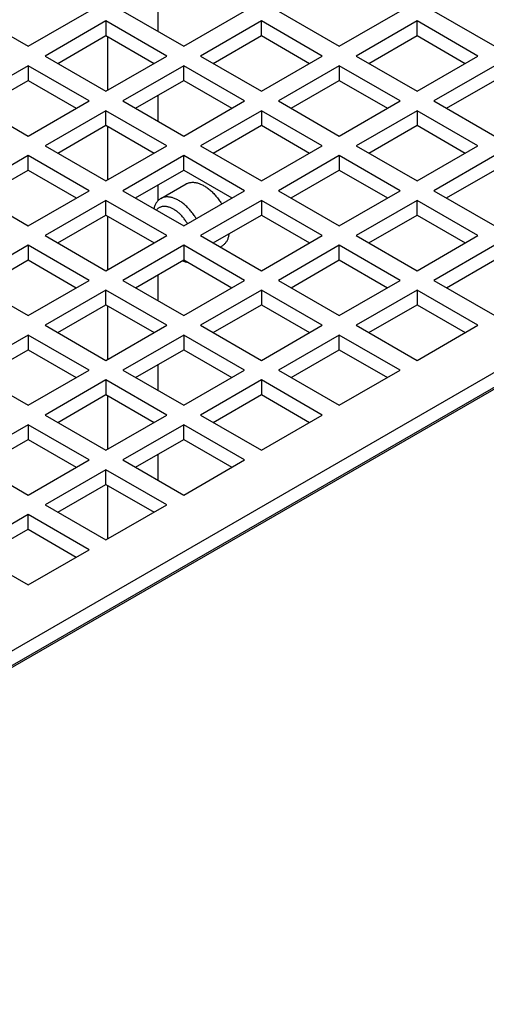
# Model space of a CAD drawing. Header units: inches. Extents: x 0 to 34, y 0 to 22.
# Tile 55 of 58: x 29.355 to 30.123, y 17.727 to 19.349. Entities that reach past the tile are written whole.
import ezdxf

# ---------------------------------------------------------------- set-up
doc = ezdxf.new("R2010")
doc.units = ezdxf.units.IN
doc.header["$LTSCALE"] = 1.87
doc.header["$MEASUREMENT"] = 0
doc.layers.get('0').update_dxf_attribs({"linetype": 'CONTINUOUS'})

msp = doc.modelspace()

# ---------------------------------------------------------------- linework, layer by layer
at = {"color": 7, "linetype": 'CONTINUOUS'}
for p, q in [((29.5831, 19.329), (29.5831, 19.3724)), ((29.2686, 19.3628), (29.3688, 19.3049)), ((29.3688, 19.3049), (29.469, 19.3628)), ((29.5247, 19.3628), (29.6249, 19.3049)), ((29.6249, 19.3049), (29.7251, 19.3628)), ((29.7808, 19.3628), (29.881, 19.3049)), ((29.881, 19.3049), (29.9812, 19.3628)), ((30.0369, 19.3628), (30.1371, 19.3049)), ((29.4968, 19.3467), (29.3966, 19.2888)), ((29.4968, 19.3467), (29.4968, 19.3226)), ((29.5971, 19.2888), (29.4968, 19.3467)), ((29.753, 19.3467), (29.6527, 19.2888)), ((29.753, 19.3226), (29.753, 19.3467)), ((29.8532, 19.2888), (29.753, 19.3467)), ((30.0091, 19.3467), (29.9088, 19.2888)), ((30.0091, 19.3226), (30.0091, 19.3467)), ((30.1093, 19.2888), (30.0091, 19.3467)), ((31.1101, 19.3298), (28.3922, 17.7605)), ((29.4175, 19.2768), (29.4968, 19.3226)), ((29.4968, 19.3226), (29.5762, 19.2768)), ((29.4996, 19.321), (29.4996, 19.2326)), ((29.6736, 19.2768), (29.753, 19.3226)), ((29.753, 19.3226), (29.8323, 19.2768)), ((29.9297, 19.2768), (30.0091, 19.3226)), ((30.0091, 19.3226), (30.0884, 19.2768)), ((31.1254, 19.3113), (28.3807, 17.7266)), ((28.3922, 17.7364), (31.1101, 19.3057)), ((29.3966, 19.2888), (29.4968, 19.231)), ((29.4968, 19.231), (29.5971, 19.2888)), ((29.6527, 19.2888), (29.753, 19.231)), ((29.753, 19.231), (29.8532, 19.2888)), ((29.9088, 19.2888), (30.0091, 19.231)), ((30.0091, 19.231), (30.1093, 19.2888)), ((29.3688, 19.2728), (29.2686, 19.2149)), ((29.3688, 19.2728), (29.3688, 19.2487)), ((29.469, 19.2149), (29.3688, 19.2728)), ((29.6249, 19.2728), (29.5247, 19.2149)), ((29.6249, 19.2487), (29.6249, 19.2728)), ((29.7251, 19.2149), (29.6249, 19.2728)), ((29.881, 19.2728), (29.7808, 19.2149)), ((29.881, 19.2728), (29.881, 19.2487)), ((29.9812, 19.2149), (29.881, 19.2728)), ((30.1371, 19.2728), (30.0369, 19.2149)), ((29.2894, 19.2028), (29.3688, 19.2487)), ((29.3688, 19.2487), (29.4481, 19.2028)), ((29.5455, 19.2028), (29.6249, 19.2487)), ((29.6249, 19.2487), (29.7042, 19.2028)), ((29.8017, 19.2028), (29.881, 19.2487)), ((29.881, 19.2487), (29.9604, 19.2028)), ((30.0578, 19.2028), (30.1371, 19.2487)), ((29.5831, 19.1811), (29.5831, 19.2245)), ((29.2686, 19.2149), (29.3688, 19.157)), ((29.3688, 19.157), (29.469, 19.2149)), ((29.5247, 19.2149), (29.6249, 19.157)), ((29.6249, 19.157), (29.7251, 19.2149)), ((29.7808, 19.2149), (29.881, 19.157)), ((29.881, 19.157), (29.9812, 19.2149)), ((30.0369, 19.2149), (30.1371, 19.157)), ((29.4968, 19.1988), (29.3966, 19.141)), ((29.4968, 19.1747), (29.4968, 19.1988)), ((29.5971, 19.141), (29.4968, 19.1988)), ((29.753, 19.1988), (29.6527, 19.141)), ((29.753, 19.1988), (29.753, 19.1747)), ((29.8532, 19.141), (29.753, 19.1988)), ((30.0091, 19.1988), (29.9088, 19.141)), ((30.0091, 19.1988), (30.0091, 19.1747)), ((30.1093, 19.141), (30.0091, 19.1988)), ((29.4175, 19.1289), (29.4968, 19.1747)), ((29.4968, 19.1747), (29.5762, 19.1289)), ((29.6736, 19.1289), (29.753, 19.1747)), ((29.753, 19.1747), (29.8323, 19.1289)), ((29.9297, 19.1289), (30.0091, 19.1747)), ((30.0091, 19.1747), (30.0884, 19.1289)), ((29.4996, 19.1731), (29.4996, 19.0847)), ((29.3966, 19.141), (29.4968, 19.0831)), ((29.4968, 19.0831), (29.5971, 19.141)), ((29.6527, 19.141), (29.753, 19.0831)), ((29.753, 19.0831), (29.8532, 19.141)), ((29.9088, 19.141), (30.0091, 19.0831)), ((30.0091, 19.0831), (30.1093, 19.141)), ((29.3688, 19.1249), (29.2686, 19.067)), ((29.3688, 19.1008), (29.3688, 19.1249)), ((29.469, 19.067), (29.3688, 19.1249)), ((29.6249, 19.1249), (29.5247, 19.067)), ((29.6249, 19.1008), (29.6249, 19.1249)), ((29.7251, 19.067), (29.6249, 19.1249)), ((29.881, 19.1249), (29.7808, 19.067)), ((29.881, 19.1249), (29.881, 19.1008)), ((29.9812, 19.067), (29.881, 19.1249)), ((30.1371, 19.1249), (30.0369, 19.067)), ((29.2894, 19.055), (29.3688, 19.1008)), ((29.3688, 19.1008), (29.4481, 19.055)), ((29.5455, 19.055), (29.6249, 19.1008)), ((29.6249, 19.1008), (29.7042, 19.055)), ((29.8017, 19.055), (29.881, 19.1008)), ((29.881, 19.1008), (29.9604, 19.055)), ((30.0578, 19.055), (30.1371, 19.1008)), ((29.5831, 19.0511), (29.5831, 19.0767)), ((29.587, 19.054), (29.6288, 19.0781)), ((29.2686, 19.067), (29.3688, 19.0092)), ((29.3688, 19.0092), (29.469, 19.067)), ((29.5247, 19.067), (29.6249, 19.0092)), ((29.6249, 19.0092), (29.7251, 19.067)), ((29.7808, 19.067), (29.881, 19.0092)), ((29.881, 19.0092), (29.9812, 19.067)), ((30.0369, 19.067), (30.1371, 19.0092)), ((29.4968, 19.0509), (29.3966, 18.9931)), ((29.4968, 19.0268), (29.4968, 19.0509)), ((29.5971, 18.9931), (29.4968, 19.0509)), ((29.753, 19.0509), (29.6527, 18.9931)), ((29.753, 19.0509), (29.753, 19.0268)), ((29.8532, 18.9931), (29.753, 19.0509)), ((30.0091, 19.0509), (29.9088, 18.9931)), ((30.0091, 19.0268), (30.0091, 19.0509)), ((30.1093, 18.9931), (30.0091, 19.0509)), ((29.4175, 18.981), (29.4968, 19.0268)), ((29.4968, 19.0268), (29.5762, 18.981)), ((29.4996, 19.0252), (29.4996, 18.9368)), ((29.6736, 18.981), (29.753, 19.0268)), ((29.753, 19.0268), (29.8323, 18.981)), ((29.9297, 18.981), (30.0091, 19.0268)), ((30.0091, 19.0268), (30.0884, 18.981)), ((29.3966, 18.9931), (29.4968, 18.9352)), ((29.4968, 18.9352), (29.5971, 18.9931)), ((29.6527, 18.9931), (29.753, 18.9352)), ((29.753, 18.9352), (29.8532, 18.9931)), ((29.9088, 18.9931), (30.0091, 18.9352)), ((30.0091, 18.9352), (30.1093, 18.9931)), ((29.3688, 18.977), (29.2686, 18.9191)), ((29.3688, 18.977), (29.3688, 18.9529)), ((29.469, 18.9191), (29.3688, 18.977)), ((29.6249, 18.977), (29.5247, 18.9191)), ((29.6249, 18.977), (29.6249, 18.9529)), ((29.7251, 18.9191), (29.6249, 18.977)), ((29.6852, 18.9743), (29.6878, 18.9758)), ((29.881, 18.977), (29.7808, 18.9191)), ((29.881, 18.9529), (29.881, 18.977)), ((29.9812, 18.9191), (29.881, 18.977)), ((30.1371, 18.977), (30.0369, 18.9191)), ((29.2894, 18.9071), (29.3688, 18.9529)), ((29.3688, 18.9529), (29.4481, 18.9071)), ((29.5455, 18.9071), (29.6249, 18.9529)), ((29.6249, 18.9529), (29.7042, 18.9071)), ((29.8017, 18.9071), (29.881, 18.9529)), ((29.881, 18.9529), (29.9604, 18.9071)), ((30.0578, 18.9071), (30.1371, 18.9529)), ((29.2686, 18.9191), (29.3688, 18.8613)), ((29.3688, 18.8613), (29.469, 18.9191)), ((29.5247, 18.9191), (29.6249, 18.8613)), ((29.5831, 18.8854), (29.5831, 18.9288)), ((29.6249, 18.8613), (29.7251, 18.9191)), ((29.7808, 18.9191), (29.881, 18.8613)), ((29.881, 18.8613), (29.9812, 18.9191)), ((30.0369, 18.9191), (30.1371, 18.8613)), ((29.4968, 18.9031), (29.3966, 18.8452)), ((29.4968, 18.879), (29.4968, 18.9031)), ((29.5971, 18.8452), (29.4968, 18.9031)), ((29.753, 18.9031), (29.6527, 18.8452)), ((29.753, 18.9031), (29.753, 18.879)), ((29.8532, 18.8452), (29.753, 18.9031)), ((30.0091, 18.9031), (29.9088, 18.8452)), ((30.0091, 18.9031), (30.0091, 18.879)), ((30.1093, 18.8452), (30.0091, 18.9031)), ((29.4175, 18.8332), (29.4968, 18.879)), ((29.4968, 18.879), (29.5762, 18.8332)), ((29.4996, 18.8774), (29.4996, 18.7889)), ((29.6736, 18.8332), (29.753, 18.879)), ((29.753, 18.879), (29.8323, 18.8332)), ((29.9297, 18.8332), (30.0091, 18.879)), ((30.0091, 18.879), (30.0884, 18.8332)), ((29.3966, 18.8452), (29.4968, 18.7873)), ((29.4968, 18.7873), (29.5971, 18.8452)), ((29.6527, 18.8452), (29.753, 18.7873)), ((29.753, 18.7873), (29.8532, 18.8452)), ((29.9088, 18.8452), (30.0091, 18.7873)), ((30.0091, 18.7873), (30.1093, 18.8452)), ((29.3688, 18.8291), (29.2686, 18.7713)), ((29.3688, 18.8291), (29.3688, 18.805)), ((29.469, 18.7713), (29.3688, 18.8291)), ((29.6249, 18.8291), (29.5247, 18.7713)), ((29.6249, 18.8291), (29.6249, 18.805)), ((29.7251, 18.7713), (29.6249, 18.8291)), ((29.881, 18.8291), (29.7808, 18.7713)), ((29.881, 18.805), (29.881, 18.8291)), ((29.9812, 18.7713), (29.881, 18.8291)), ((29.2894, 18.7592), (29.3688, 18.805)), ((29.3688, 18.805), (29.4481, 18.7592)), ((29.5455, 18.7592), (29.6249, 18.805)), ((29.6249, 18.805), (29.7042, 18.7592)), ((29.8017, 18.7592), (29.881, 18.805)), ((29.881, 18.805), (29.9604, 18.7592)), ((29.2686, 18.7713), (29.3688, 18.7134)), ((29.3688, 18.7134), (29.469, 18.7713)), ((29.5247, 18.7713), (29.6249, 18.7134)), ((29.5831, 18.7375), (29.5831, 18.7809)), ((29.6249, 18.7134), (29.7251, 18.7713)), ((29.7808, 18.7713), (29.881, 18.7134)), ((29.881, 18.7134), (29.9812, 18.7713)), ((29.4968, 18.7552), (29.3966, 18.6973)), ((29.4968, 18.7552), (29.4968, 18.7311)), ((29.5971, 18.6973), (29.4968, 18.7552)), ((29.753, 18.7552), (29.6527, 18.6973)), ((29.753, 18.7552), (29.753, 18.7311)), ((29.8532, 18.6973), (29.753, 18.7552)), ((29.4175, 18.6853), (29.4968, 18.7311)), ((29.4968, 18.7311), (29.5762, 18.6853)), ((29.4996, 18.7295), (29.4996, 18.6411)), ((29.6736, 18.6853), (29.753, 18.7311)), ((29.753, 18.7311), (29.8323, 18.6853)), ((29.3966, 18.6973), (29.4968, 18.6395)), ((29.4968, 18.6395), (29.5971, 18.6973)), ((29.6527, 18.6973), (29.753, 18.6395)), ((29.753, 18.6395), (29.8532, 18.6973)), ((29.3688, 18.6813), (29.2686, 18.6234)), ((29.3688, 18.6813), (29.3688, 18.6571)), ((29.469, 18.6234), (29.3688, 18.6813)), ((29.6249, 18.6813), (29.5247, 18.6234)), ((29.6249, 18.6571), (29.6249, 18.6813)), ((29.7251, 18.6234), (29.6249, 18.6813)), ((29.2894, 18.6113), (29.3688, 18.6571)), ((29.3688, 18.6571), (29.4481, 18.6113)), ((29.5455, 18.6113), (29.6249, 18.6571)), ((29.6249, 18.6571), (29.7042, 18.6113)), ((29.2686, 18.6234), (29.3688, 18.5655)), ((29.3688, 18.5655), (29.469, 18.6234)), ((29.5247, 18.6234), (29.6249, 18.5655)), ((29.5831, 18.5896), (29.5831, 18.633)), ((29.6249, 18.5655), (29.7251, 18.6234)), ((29.4968, 18.6073), (29.3966, 18.5494)), ((29.4968, 18.5832), (29.4968, 18.6073)), ((29.5971, 18.5494), (29.4968, 18.6073)), ((29.4175, 18.5374), (29.4968, 18.5832)), ((29.4968, 18.5832), (29.5762, 18.5374)), ((29.4996, 18.5816), (29.4996, 18.4932)), ((29.3966, 18.5494), (29.4968, 18.4916)), ((29.4968, 18.4916), (29.5971, 18.5494)), ((29.3688, 18.5334), (29.2686, 18.4755)), ((29.3688, 18.5093), (29.3688, 18.5334)), ((29.469, 18.4755), (29.3688, 18.5334)), ((29.2894, 18.4635), (29.3688, 18.5093)), ((29.3688, 18.5093), (29.4481, 18.4635)), ((29.2686, 18.4755), (29.3688, 18.4176)), ((29.3688, 18.4176), (29.469, 18.4755))]:
    msp.add_line(p, q, dxfattribs=at)
for points, knots in [([(29.6288, 19.0781), (29.6294, 19.0785), (29.6308, 19.0791), (29.6329, 19.0799), (29.6351, 19.0805), (29.6374, 19.0808), (29.6399, 19.0809), (29.6424, 19.0808), (29.6449, 19.0804), (29.6475, 19.0798), (29.6502, 19.079), (29.6529, 19.0779), (29.6556, 19.0767), (29.6583, 19.0752), (29.6611, 19.0735), (29.6638, 19.0716), (29.6665, 19.0695), (29.6691, 19.0673), (29.6718, 19.0649), (29.6743, 19.0623), (29.6768, 19.0595), (29.6792, 19.0567), (29.6815, 19.0537), (29.6837, 19.0505), (29.6856, 19.0477), (29.6867, 19.0459), (29.6872, 19.0451)], [0, 0, 0, 0, 0.030528, 0.061312, 0.092603, 0.124629, 0.157592, 0.191659, 0.226966, 0.263614, 0.301672, 0.341178, 0.382145, 0.424558, 0.468382, 0.51356, 0.56002, 0.607675, 0.656422, 0.706148, 0.756732, 0.808043, 0.859943, 0.912289, 0.964935, 1, 1, 1, 1]), ([(29.587, 19.054), (29.5863, 19.0536), (29.5851, 19.0528), (29.5833, 19.0513), (29.5817, 19.0497), (29.5803, 19.0478), (29.579, 19.0458), (29.5779, 19.0435), (29.5769, 19.0411), (29.5763, 19.0391), (29.576, 19.0378), (29.5759, 19.0374)], [0, 0, 0, 0, 0.10913, 0.219101, 0.331008, 0.445462, 0.563259, 0.68509, 0.811215, 0.942242, 1, 1, 1, 1]), ([(29.6454, 19.021), (29.6449, 19.0217), (29.6438, 19.0236), (29.642, 19.0264), (29.6397, 19.0295), (29.6374, 19.0325), (29.635, 19.0354), (29.6325, 19.0381), (29.63, 19.0407), (29.6274, 19.0432), (29.6247, 19.0454), (29.622, 19.0475), (29.6193, 19.0494), (29.6166, 19.0511), (29.6138, 19.0525), (29.6111, 19.0538), (29.6084, 19.0548), (29.6057, 19.0557), (29.6031, 19.0563), (29.6006, 19.0566), (29.5981, 19.0568), (29.5956, 19.0567), (29.5933, 19.0564), (29.5911, 19.0558), (29.589, 19.055), (29.5876, 19.0543), (29.587, 19.054)], [0, 0, 0, 0, 0.035118, 0.08773, 0.140101, 0.191987, 0.243285, 0.293892, 0.343587, 0.392344, 0.440009, 0.486439, 0.531639, 0.575451, 0.617854, 0.65884, 0.698321, 0.736389, 0.773045, 0.80833, 0.842414, 0.87537, 0.90739, 0.938697, 0.969463, 1, 1, 1, 1]), ([(29.6311, 19.0128), (29.6309, 19.0131), (29.6301, 19.0144), (29.6287, 19.0165), (29.6269, 19.0192), (29.6249, 19.0218), (29.6228, 19.0242), (29.6207, 19.0265), (29.6185, 19.0287), (29.6163, 19.0308), (29.614, 19.0326), (29.6117, 19.0344), (29.6094, 19.0359), (29.607, 19.0372), (29.6047, 19.0384), (29.6024, 19.0394), (29.6001, 19.0401), (29.5979, 19.0407), (29.5957, 19.041), (29.5935, 19.0412), (29.5915, 19.0411), (29.5895, 19.0408), (29.5876, 19.0403), (29.5858, 19.0396), (29.5841, 19.0387), (29.5825, 19.0376), (29.5812, 19.0364), (29.5804, 19.0355), (29.58, 19.0351)], [0, 0, 0, 0, 0.018362, 0.069577, 0.120464, 0.170958, 0.220789, 0.269879, 0.318086, 0.365196, 0.411197, 0.455914, 0.499241, 0.541182, 0.581594, 0.620518, 0.657947, 0.693858, 0.728405, 0.761634, 0.793694, 0.824816, 0.855155, 0.885026, 0.914686, 0.944386, 0.974479, 1, 1, 1, 1]), ([(29.6996, 18.996), (29.6995, 18.9953), (29.6992, 18.9937), (29.6987, 18.9912), (29.6979, 18.9886), (29.6969, 18.9862), (29.6958, 18.984), (29.6945, 18.982), (29.6931, 18.9801), (29.6915, 18.9784), (29.6897, 18.977), (29.6885, 18.9762), (29.6878, 18.9758)], [0, 0, 0, 0, 0.089068, 0.20399, 0.314654, 0.421268, 0.524139, 0.623674, 0.720384, 0.814874, 0.907833, 1, 1, 1, 1]), ([(29.6226, 18.9516), (29.6233, 18.9513), (29.6248, 18.9507), (29.6273, 18.95), (29.6295, 18.9495), (29.6308, 18.9493), (29.6313, 18.9492)], [0, 0, 0, 0, 0.239744, 0.550375, 0.849496, 1, 1, 1, 1])]:
    msp.add_open_spline(points, degree=3, knots=knots, dxfattribs=at)

doc.saveas('drawing.dxf')
